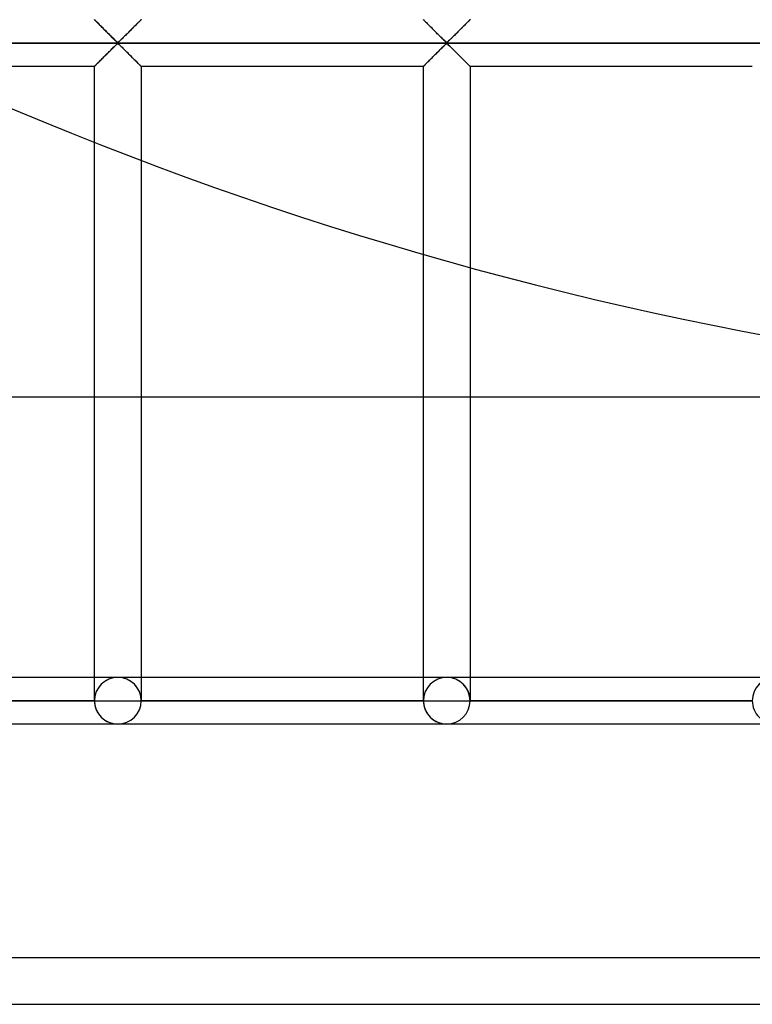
# Model space of a CAD drawing. Header units: millimetres. Extents: x -455 to 455, y -455 to 455.
# Tile 16 of 57: x -151 to -73, y -455 to -350. Entities that reach past the tile are written whole.
import ezdxf

# ---------------------------------------------------------------- set-up
doc = ezdxf.new("R2010")
doc.units = ezdxf.units.MM
doc.layers.add('MAIN-1', color=7, linetype='Continuous')
doc.layers.add('MAIN-2', color=7, linetype='Continuous')

msp = doc.modelspace()

# ---------------------------------------------------------------- linework, layer by layer
at = {"layer": 'MAIN-1'}
for p, q in [((-143.33, -349.59), (-143.33, -349.58)), ((-143.31, -349.6), (-143.33, -349.59)), ((-143.29, -349.62), (-143.31, -349.6)), ((-143.26, -349.65), (-143.29, -349.62)), ((-143.22, -349.69), (-143.26, -349.65)), ((-143.17, -349.74), (-143.22, -349.69)), ((-143.12, -349.8), (-143.17, -349.74)), ((-143.06, -349.86), (-143.12, -349.8)), ((-142.99, -349.92), (-143.06, -349.86)), ((-142.92, -350), (-142.99, -349.92)), ((-138.68, -349.92), (-138.75, -350)), ((-138.61, -349.86), (-138.68, -349.92)), ((-138.55, -349.8), (-138.61, -349.86)), ((-138.49, -349.74), (-138.55, -349.8)), ((-138.44, -349.69), (-138.49, -349.74)), ((-138.41, -349.65), (-138.44, -349.69)), ((-138.37, -349.62), (-138.41, -349.65)), ((-138.35, -349.6), (-138.37, -349.62)), ((-138.34, -349.59), (-138.35, -349.6)), ((-138.33, -349.58), (-138.34, -349.59)), ((-108.12, -349.59), (-108.12, -349.58)), ((-108.11, -349.6), (-108.12, -349.59)), ((-108.08, -349.62), (-108.11, -349.6)), ((-108.05, -349.65), (-108.08, -349.62)), ((-108.01, -349.69), (-108.05, -349.65)), ((-107.97, -349.74), (-108.01, -349.69)), ((-107.91, -349.8), (-107.97, -349.74)), ((-107.85, -349.86), (-107.91, -349.8)), ((-107.78, -349.92), (-107.85, -349.86)), ((-107.71, -350), (-107.78, -349.92)), ((-103.47, -349.92), (-103.54, -350)), ((-103.4, -349.86), (-103.47, -349.92)), ((-103.34, -349.8), (-103.4, -349.86)), ((-103.28, -349.74), (-103.34, -349.8)), ((-103.24, -349.69), (-103.28, -349.74)), ((-103.2, -349.65), (-103.24, -349.69)), ((-103.17, -349.62), (-103.2, -349.65)), ((-103.14, -349.6), (-103.17, -349.62)), ((-103.13, -349.59), (-103.14, -349.6)), ((-103.13, -349.58), (-103.13, -349.59)), ((-142.84, -350.07), (-142.92, -350)), ((-142.76, -350.16), (-142.84, -350.07)), ((-142.68, -350.24), (-142.76, -350.16)), ((-142.59, -350.33), (-142.68, -350.24)), ((-142.5, -350.41), (-142.59, -350.33)), ((-142.41, -350.5), (-142.5, -350.41)), ((-142.32, -350.6), (-142.41, -350.5)), ((-142.22, -350.69), (-142.32, -350.6)), ((-142.13, -350.79), (-142.22, -350.69)), ((-142.03, -350.88), (-142.13, -350.79)), ((-141.93, -350.98), (-142.03, -350.88)), ((-141.84, -351.08), (-141.93, -350.98)), ((-139.73, -350.98), (-139.83, -351.08)), ((-139.64, -350.88), (-139.73, -350.98)), ((-139.54, -350.79), (-139.64, -350.88)), ((-139.44, -350.69), (-139.54, -350.79)), ((-139.35, -350.6), (-139.44, -350.69)), ((-139.26, -350.5), (-139.35, -350.6)), ((-139.17, -350.41), (-139.26, -350.5)), ((-139.08, -350.33), (-139.17, -350.41)), ((-138.99, -350.24), (-139.08, -350.33)), ((-138.91, -350.16), (-138.99, -350.24)), ((-138.83, -350.07), (-138.91, -350.16)), ((-138.75, -350), (-138.83, -350.07)), ((-107.63, -350.07), (-107.71, -350)), ((-107.55, -350.16), (-107.63, -350.07)), ((-107.47, -350.24), (-107.55, -350.16)), ((-107.38, -350.33), (-107.47, -350.24)), ((-107.29, -350.41), (-107.38, -350.33)), ((-107.2, -350.5), (-107.29, -350.41)), ((-107.11, -350.6), (-107.2, -350.5)), ((-107.01, -350.69), (-107.11, -350.6)), ((-106.92, -350.79), (-107.01, -350.69)), ((-106.82, -350.88), (-106.92, -350.79)), ((-106.73, -350.98), (-106.82, -350.88)), ((-106.63, -351.08), (-106.73, -350.98)), ((-104.52, -350.98), (-104.62, -351.08)), ((-104.43, -350.88), (-104.52, -350.98)), ((-104.33, -350.79), (-104.43, -350.88)), ((-104.24, -350.69), (-104.33, -350.79)), ((-104.14, -350.6), (-104.24, -350.69)), ((-104.05, -350.5), (-104.14, -350.6)), ((-103.96, -350.41), (-104.05, -350.5)), ((-103.87, -350.33), (-103.96, -350.41)), ((-103.78, -350.24), (-103.87, -350.33)), ((-103.7, -350.16), (-103.78, -350.24)), ((-103.62, -350.07), (-103.7, -350.16)), ((-103.54, -350), (-103.62, -350.07)), ((-58.17, -352.08), (-167.74, -352.08)), ((-141.74, -351.17), (-141.84, -351.08)), ((-141.65, -351.27), (-141.74, -351.17)), ((-141.55, -351.36), (-141.65, -351.27)), ((-141.46, -351.45), (-141.55, -351.36)), ((-141.37, -351.54), (-141.46, -351.45)), ((-141.28, -351.63), (-141.37, -351.54)), ((-141.2, -351.71), (-141.28, -351.63)), ((-141.12, -351.79), (-141.2, -351.71)), ((-141.04, -351.86), (-141.12, -351.79)), ((-140.97, -351.93), (-141.04, -351.86)), ((-140.89, -351.99), (-140.97, -351.93)), ((-140.78, -351.99), (-140.89, -351.99)), ((-140.7, -351.93), (-140.78, -351.99)), ((-140.63, -351.86), (-140.7, -351.93)), ((-140.55, -351.79), (-140.63, -351.86)), ((-140.47, -351.71), (-140.55, -351.79)), ((-140.38, -351.63), (-140.47, -351.71)), ((-140.3, -351.54), (-140.38, -351.63)), ((-140.21, -351.45), (-140.3, -351.54)), ((-140.11, -351.36), (-140.21, -351.45)), ((-140.02, -351.27), (-140.11, -351.36)), ((-139.93, -351.17), (-140.02, -351.27)), ((-139.83, -351.08), (-139.93, -351.17)), ((-106.53, -351.17), (-106.63, -351.08)), ((-106.44, -351.27), (-106.53, -351.17)), ((-106.35, -351.36), (-106.44, -351.27)), ((-106.25, -351.45), (-106.35, -351.36)), ((-106.16, -351.54), (-106.25, -351.45)), ((-106.08, -351.63), (-106.16, -351.54)), ((-105.99, -351.71), (-106.08, -351.63)), ((-105.91, -351.79), (-105.99, -351.71)), ((-105.83, -351.86), (-105.91, -351.79)), ((-105.76, -351.93), (-105.83, -351.86)), ((-105.68, -351.99), (-105.76, -351.93)), ((-105.57, -351.99), (-105.68, -351.99)), ((-105.49, -351.93), (-105.57, -351.99)), ((-105.42, -351.86), (-105.49, -351.93)), ((-105.34, -351.79), (-105.42, -351.86)), ((-105.26, -351.71), (-105.34, -351.79)), ((-105.17, -351.63), (-105.26, -351.71)), ((-105.09, -351.54), (-105.17, -351.63)), ((-105, -351.45), (-105.09, -351.54)), ((-104.9, -351.36), (-105, -351.45)), ((-104.81, -351.27), (-104.9, -351.36)), ((-104.72, -351.17), (-104.81, -351.27)), ((-104.62, -351.08), (-104.72, -351.17)), ((-141.93, -353.19), (-141.84, -353.09)), ((-141.84, -353.09), (-141.74, -352.99)), ((-141.74, -352.99), (-141.65, -352.9)), ((-141.65, -352.9), (-141.55, -352.81)), ((-141.55, -352.81), (-141.46, -352.72)), ((-141.46, -352.72), (-141.37, -352.63)), ((-141.37, -352.63), (-141.28, -352.54)), ((-141.28, -352.54), (-141.2, -352.46)), ((-141.2, -352.46), (-141.12, -352.38)), ((-141.12, -352.38), (-141.04, -352.3)), ((-141.04, -352.3), (-140.97, -352.23)), ((-140.97, -352.23), (-140.89, -352.17)), ((-140.89, -352.17), (-140.78, -352.17)), ((-140.78, -352.17), (-140.7, -352.23)), ((-140.7, -352.23), (-140.63, -352.3)), ((-140.63, -352.3), (-140.55, -352.38)), ((-140.55, -352.38), (-140.47, -352.46)), ((-140.47, -352.46), (-140.38, -352.54)), ((-140.38, -352.54), (-140.3, -352.63)), ((-140.3, -352.63), (-140.21, -352.72)), ((-140.21, -352.72), (-140.11, -352.81)), ((-140.11, -352.81), (-140.02, -352.9)), ((-140.02, -352.9), (-139.93, -352.99)), ((-139.93, -352.99), (-139.83, -353.09)), ((-139.83, -353.09), (-139.73, -353.19)), ((-106.73, -353.19), (-106.63, -353.09)), ((-106.63, -353.09), (-106.53, -352.99)), ((-106.53, -352.99), (-106.44, -352.9)), ((-106.44, -352.9), (-106.35, -352.81)), ((-106.35, -352.81), (-106.25, -352.72)), ((-106.25, -352.72), (-106.16, -352.63)), ((-106.16, -352.63), (-106.08, -352.54)), ((-106.08, -352.54), (-105.99, -352.46)), ((-105.99, -352.46), (-105.91, -352.38)), ((-105.91, -352.38), (-105.83, -352.3)), ((-105.83, -352.3), (-105.76, -352.23)), ((-105.76, -352.23), (-105.68, -352.17)), ((-105.68, -352.17), (-105.57, -352.17)), ((-105.57, -352.17), (-105.49, -352.23)), ((-105.49, -352.23), (-105.42, -352.3)), ((-105.42, -352.3), (-105.34, -352.38)), ((-105.34, -352.38), (-105.26, -352.46)), ((-105.26, -352.46), (-105.17, -352.54)), ((-105.17, -352.54), (-105.09, -352.63)), ((-105.09, -352.63), (-105, -352.72)), ((-105, -352.72), (-104.9, -352.81)), ((-104.9, -352.81), (-104.81, -352.9)), ((-104.81, -352.9), (-104.72, -352.99)), ((-104.72, -352.99), (-104.62, -353.09)), ((-104.62, -353.09), (-104.52, -353.19)), ((-142.99, -354.24), (-142.92, -354.17)), ((-142.92, -354.17), (-142.84, -354.09)), ((-142.84, -354.09), (-142.76, -354.01)), ((-142.76, -354.01), (-142.68, -353.93)), ((-142.68, -353.93), (-142.59, -353.84)), ((-142.59, -353.84), (-142.5, -353.75)), ((-142.5, -353.75), (-142.41, -353.66)), ((-142.41, -353.66), (-142.32, -353.57)), ((-142.32, -353.57), (-142.22, -353.47)), ((-142.22, -353.47), (-142.13, -353.38)), ((-142.13, -353.38), (-142.03, -353.28)), ((-142.03, -353.28), (-141.93, -353.19)), ((-139.73, -353.19), (-139.64, -353.28)), ((-139.64, -353.28), (-139.54, -353.38)), ((-139.54, -353.38), (-139.44, -353.47)), ((-139.44, -353.47), (-139.35, -353.57)), ((-139.35, -353.57), (-139.26, -353.66)), ((-139.26, -353.66), (-139.17, -353.75)), ((-139.17, -353.75), (-139.08, -353.84)), ((-139.08, -353.84), (-138.99, -353.93)), ((-138.99, -353.93), (-138.91, -354.01)), ((-138.91, -354.01), (-138.83, -354.09)), ((-138.83, -354.09), (-138.75, -354.17)), ((-138.75, -354.17), (-138.68, -354.24)), ((-107.78, -354.24), (-107.71, -354.17)), ((-107.71, -354.17), (-107.63, -354.09)), ((-107.63, -354.09), (-107.55, -354.01)), ((-107.55, -354.01), (-107.47, -353.93)), ((-107.47, -353.93), (-107.38, -353.84)), ((-107.38, -353.84), (-107.29, -353.75)), ((-107.29, -353.75), (-107.2, -353.66)), ((-107.2, -353.66), (-107.11, -353.57)), ((-107.11, -353.57), (-107.01, -353.47)), ((-107.01, -353.47), (-106.92, -353.38)), ((-106.92, -353.38), (-106.82, -353.28)), ((-106.82, -353.28), (-106.73, -353.19)), ((-104.52, -353.19), (-104.43, -353.28)), ((-104.43, -353.28), (-104.33, -353.38)), ((-104.33, -353.38), (-104.24, -353.47)), ((-104.24, -353.47), (-104.14, -353.57)), ((-104.14, -353.57), (-104.05, -353.66)), ((-104.05, -353.66), (-103.96, -353.75)), ((-103.96, -353.75), (-103.87, -353.84)), ((-103.87, -353.84), (-103.78, -353.93)), ((-103.78, -353.93), (-103.7, -354.01)), ((-103.7, -354.01), (-103.62, -354.09)), ((-103.62, -354.09), (-103.54, -354.17)), ((-103.54, -354.17), (-103.47, -354.24)), ((-143.33, -354.58), (-162.39, -354.58)), ((-143.33, -354.58), (-143.31, -354.57)), ((-143.33, -354.58), (-143.33, -354.58)), ((-143.33, -362.71), (-143.33, -354.58)), ((-143.31, -354.57), (-143.29, -354.54)), ((-143.29, -354.54), (-143.26, -354.51)), ((-143.26, -354.51), (-143.22, -354.47)), ((-143.22, -354.47), (-143.17, -354.43)), ((-143.17, -354.43), (-143.12, -354.37)), ((-143.12, -354.37), (-143.06, -354.31)), ((-143.06, -354.31), (-142.99, -354.24)), ((-138.68, -354.24), (-138.61, -354.31)), ((-138.61, -354.31), (-138.55, -354.37)), ((-138.55, -354.37), (-138.49, -354.43)), ((-138.49, -354.43), (-138.44, -354.47)), ((-138.44, -354.47), (-138.41, -354.51)), ((-138.41, -354.51), (-138.37, -354.54)), ((-138.37, -354.54), (-138.35, -354.57)), ((-138.35, -354.57), (-138.34, -354.58)), ((-138.34, -354.58), (-138.33, -354.58)), ((-138.33, -354.58), (-138.33, -364.64)), ((-108.12, -354.58), (-138.33, -354.58)), ((-108.12, -354.58), (-108.11, -354.57)), ((-108.12, -354.58), (-108.12, -354.58)), ((-108.12, -374.71), (-108.12, -354.58)), ((-108.11, -354.57), (-108.08, -354.54)), ((-108.08, -354.54), (-108.05, -354.51)), ((-108.05, -354.51), (-108.01, -354.47)), ((-108.01, -354.47), (-107.97, -354.43)), ((-107.97, -354.43), (-107.91, -354.37)), ((-107.91, -354.37), (-107.85, -354.31)), ((-107.85, -354.31), (-107.78, -354.24)), ((-103.47, -354.24), (-103.4, -354.31)), ((-103.4, -354.31), (-103.34, -354.37)), ((-103.34, -354.37), (-103.28, -354.43)), ((-103.28, -354.43), (-103.24, -354.47)), ((-103.24, -354.47), (-103.2, -354.51)), ((-103.2, -354.51), (-103.17, -354.54)), ((-103.17, -354.54), (-103.14, -354.57)), ((-103.14, -354.57), (-103.13, -354.58)), ((-103.13, -354.58), (-103.13, -376.12)), ((-103.13, -354.58), (-103.13, -354.58)), ((-72.92, -354.58), (-103.13, -354.58)), ((390, -390), (-390, -390)), ((-455, -455), (455, -455))]:
    msp.add_line(p, q, dxfattribs=at)
msp.add_arc((0, 0), 390, 239.2812, 300.7188, dxfattribs=at)
at = {"layer": 'MAIN-2'}
for p, q in [((-143.33, -349.58), (-143.33, -349.59)), ((-143.33, -349.59), (-143.3, -349.61)), ((-143.3, -349.61), (-143.27, -349.64)), ((-143.27, -349.64), (-143.22, -349.69)), ((-143.22, -349.69), (-143.16, -349.75)), ((-143.16, -349.75), (-143.09, -349.82)), ((-143.09, -349.82), (-143.01, -349.9)), ((-143.01, -349.9), (-142.92, -349.99)), ((-138.75, -350), (-138.69, -349.94)), ((-138.69, -349.94), (-138.64, -349.89)), ((-138.64, -349.89), (-138.6, -349.85)), ((-138.6, -349.85), (-138.55, -349.8)), ((-138.55, -349.8), (-138.51, -349.76)), ((-138.51, -349.76), (-138.48, -349.73)), ((-138.48, -349.73), (-138.44, -349.69)), ((-138.44, -349.69), (-138.42, -349.66)), ((-138.42, -349.66), (-138.39, -349.64)), ((-138.39, -349.64), (-138.37, -349.62)), ((-138.37, -349.62), (-138.35, -349.6)), ((-138.35, -349.6), (-138.34, -349.59)), ((-138.34, -349.59), (-138.33, -349.58)), ((-138.34, -349.59), (-138.34, -349.59)), ((-108.12, -349.58), (-108.12, -349.59)), ((-108.12, -349.59), (-108.1, -349.61)), ((-108.1, -349.61), (-108.06, -349.64)), ((-108.06, -349.64), (-108.02, -349.69)), ((-108.02, -349.69), (-107.96, -349.75)), ((-107.96, -349.75), (-107.89, -349.82)), ((-107.89, -349.82), (-107.8, -349.9)), ((-107.8, -349.9), (-107.72, -349.99)), ((-103.54, -350), (-103.49, -349.94)), ((-103.49, -349.94), (-103.44, -349.89)), ((-103.44, -349.89), (-103.39, -349.85)), ((-103.39, -349.85), (-103.35, -349.8)), ((-103.35, -349.8), (-103.31, -349.76)), ((-103.31, -349.76), (-103.27, -349.73)), ((-103.27, -349.73), (-103.24, -349.69)), ((-103.24, -349.69), (-103.21, -349.66)), ((-103.21, -349.66), (-103.18, -349.64)), ((-103.18, -349.64), (-103.16, -349.62)), ((-103.16, -349.62), (-103.15, -349.6)), ((-103.15, -349.6), (-103.14, -349.59)), ((-103.14, -349.59), (-103.13, -349.59)), ((-103.13, -349.59), (-103.13, -349.58)), ((-142.92, -349.99), (-142.83, -350.09)), ((-142.83, -350.09), (-142.73, -350.19)), ((-142.73, -350.19), (-142.62, -350.3)), ((-142.62, -350.3), (-142.51, -350.4)), ((-142.51, -350.4), (-142.4, -350.52)), ((-142.4, -350.52), (-142.28, -350.63)), ((-142.28, -350.63), (-142.16, -350.75)), ((-142.16, -350.75), (-142.04, -350.87)), ((-142.04, -350.87), (-141.92, -350.99)), ((-141.92, -350.99), (-141.8, -351.11)), ((-139.84, -351.09), (-139.77, -351.02)), ((-139.77, -351.02), (-139.7, -350.95)), ((-139.7, -350.95), (-139.63, -350.88)), ((-139.63, -350.88), (-139.56, -350.81)), ((-139.56, -350.81), (-139.49, -350.74)), ((-139.49, -350.74), (-139.43, -350.67)), ((-139.43, -350.67), (-139.36, -350.61)), ((-139.36, -350.61), (-139.29, -350.54)), ((-139.29, -350.54), (-139.23, -350.48)), ((-139.23, -350.48), (-139.16, -350.41)), ((-139.16, -350.41), (-139.1, -350.35)), ((-139.1, -350.35), (-139.04, -350.29)), ((-139.04, -350.29), (-138.98, -350.23)), ((-138.98, -350.23), (-138.92, -350.17)), ((-138.92, -350.17), (-138.86, -350.11)), ((-138.86, -350.11), (-138.8, -350.05)), ((-138.8, -350.05), (-138.75, -350)), ((-107.72, -349.99), (-107.62, -350.09)), ((-107.62, -350.09), (-107.52, -350.19)), ((-107.52, -350.19), (-107.41, -350.3)), ((-107.41, -350.3), (-107.3, -350.4)), ((-107.3, -350.4), (-107.19, -350.52)), ((-107.19, -350.52), (-107.07, -350.63)), ((-107.07, -350.63), (-106.96, -350.75)), ((-106.96, -350.75), (-106.84, -350.87)), ((-106.84, -350.87), (-106.72, -350.99)), ((-106.72, -350.99), (-106.6, -351.11)), ((-104.63, -351.09), (-104.56, -351.02)), ((-104.56, -351.02), (-104.49, -350.95)), ((-104.49, -350.95), (-104.42, -350.88)), ((-104.42, -350.88), (-104.35, -350.81)), ((-104.35, -350.81), (-104.29, -350.74)), ((-104.29, -350.74), (-104.22, -350.67)), ((-104.22, -350.67), (-104.15, -350.61)), ((-104.15, -350.61), (-104.08, -350.54)), ((-104.08, -350.54), (-104.02, -350.48)), ((-104.02, -350.48), (-103.95, -350.41)), ((-103.95, -350.41), (-103.89, -350.35)), ((-103.89, -350.35), (-103.83, -350.29)), ((-103.83, -350.29), (-103.77, -350.23)), ((-103.77, -350.23), (-103.71, -350.17)), ((-103.71, -350.17), (-103.65, -350.11)), ((-103.65, -350.11), (-103.59, -350.05)), ((-103.59, -350.05), (-103.54, -350)), ((-422.5, -352.08), (422.5, -352.08)), ((-141.8, -351.11), (-141.69, -351.23)), ((-141.69, -351.23), (-141.57, -351.34)), ((-141.57, -351.34), (-141.46, -351.46)), ((-141.46, -351.46), (-141.34, -351.57)), ((-141.34, -351.57), (-141.24, -351.67)), ((-141.24, -351.67), (-141.14, -351.77)), ((-141.14, -351.77), (-141.04, -351.86)), ((-141.04, -351.86), (-140.95, -351.95)), ((-140.95, -351.95), (-140.83, -352.01)), ((-140.83, -352.01), (-140.76, -351.98)), ((-140.76, -351.98), (-140.71, -351.94)), ((-140.71, -351.94), (-140.65, -351.89)), ((-140.65, -351.89), (-140.6, -351.84)), ((-140.6, -351.84), (-140.54, -351.78)), ((-140.54, -351.78), (-140.49, -351.73)), ((-140.49, -351.73), (-140.43, -351.67)), ((-140.43, -351.67), (-140.37, -351.61)), ((-140.37, -351.61), (-140.3, -351.55)), ((-140.3, -351.55), (-140.24, -351.49)), ((-140.24, -351.49), (-140.17, -351.42)), ((-140.17, -351.42), (-140.11, -351.35)), ((-140.11, -351.35), (-140.04, -351.29)), ((-140.04, -351.29), (-139.97, -351.22)), ((-139.97, -351.22), (-139.91, -351.15)), ((-139.91, -351.15), (-139.84, -351.09)), ((-106.6, -351.11), (-106.48, -351.23)), ((-106.48, -351.23), (-106.36, -351.34)), ((-106.36, -351.34), (-106.25, -351.46)), ((-106.25, -351.46), (-106.14, -351.57)), ((-106.14, -351.57), (-106.03, -351.67)), ((-106.03, -351.67), (-105.93, -351.77)), ((-105.93, -351.77), (-105.83, -351.86)), ((-105.83, -351.86), (-105.74, -351.95)), ((-105.74, -351.95), (-105.62, -352.01)), ((-105.62, -352.01), (-105.55, -351.98)), ((-105.55, -351.98), (-105.5, -351.94)), ((-105.5, -351.94), (-105.44, -351.89)), ((-105.44, -351.89), (-105.39, -351.84)), ((-105.39, -351.84), (-105.33, -351.78)), ((-105.33, -351.78), (-105.28, -351.73)), ((-105.28, -351.73), (-105.22, -351.67)), ((-105.22, -351.67), (-105.16, -351.61)), ((-105.16, -351.61), (-105.09, -351.55)), ((-105.09, -351.55), (-105.03, -351.49)), ((-105.03, -351.49), (-104.97, -351.42)), ((-104.97, -351.42), (-104.9, -351.35)), ((-104.9, -351.35), (-104.83, -351.29)), ((-104.83, -351.29), (-104.77, -351.22)), ((-104.77, -351.22), (-104.7, -351.15)), ((-104.7, -351.15), (-104.63, -351.09)), ((-141.83, -353.08), (-141.9, -353.15)), ((-141.76, -353.01), (-141.83, -353.08)), ((-141.69, -352.94), (-141.76, -353.01)), ((-141.62, -352.88), (-141.69, -352.94)), ((-141.56, -352.81), (-141.62, -352.88)), ((-141.49, -352.75), (-141.56, -352.81)), ((-141.43, -352.68), (-141.49, -352.75)), ((-141.36, -352.62), (-141.43, -352.68)), ((-141.3, -352.56), (-141.36, -352.62)), ((-141.24, -352.5), (-141.3, -352.56)), ((-141.18, -352.44), (-141.24, -352.5)), ((-141.12, -352.38), (-141.18, -352.44)), ((-141.07, -352.33), (-141.12, -352.38)), ((-141.01, -352.28), (-141.07, -352.33)), ((-140.96, -352.23), (-141.01, -352.28)), ((-140.91, -352.19), (-140.96, -352.23)), ((-140.83, -352.15), (-140.91, -352.19)), ((-140.72, -352.22), (-140.83, -352.15)), ((-140.63, -352.3), (-140.72, -352.22)), ((-140.53, -352.39), (-140.63, -352.3)), ((-140.43, -352.49), (-140.53, -352.39)), ((-140.32, -352.6), (-140.43, -352.49)), ((-140.21, -352.71), (-140.32, -352.6)), ((-140.1, -352.82), (-140.21, -352.71)), ((-139.98, -352.94), (-140.1, -352.82)), ((-139.86, -353.06), (-139.98, -352.94)), ((-139.74, -353.18), (-139.86, -353.06)), ((-106.62, -353.08), (-106.69, -353.15)), ((-106.55, -353.01), (-106.62, -353.08)), ((-106.48, -352.94), (-106.55, -353.01)), ((-106.42, -352.88), (-106.48, -352.94)), ((-106.35, -352.81), (-106.42, -352.88)), ((-106.28, -352.75), (-106.35, -352.81)), ((-106.22, -352.68), (-106.28, -352.75)), ((-106.16, -352.62), (-106.22, -352.68)), ((-106.09, -352.56), (-106.16, -352.62)), ((-106.03, -352.5), (-106.09, -352.56)), ((-105.97, -352.44), (-106.03, -352.5)), ((-105.92, -352.38), (-105.97, -352.44)), ((-105.86, -352.33), (-105.92, -352.38)), ((-105.81, -352.28), (-105.86, -352.33)), ((-105.75, -352.23), (-105.81, -352.28)), ((-105.7, -352.19), (-105.75, -352.23)), ((-105.62, -352.15), (-105.7, -352.19)), ((-105.51, -352.22), (-105.62, -352.15)), ((-105.42, -352.3), (-105.51, -352.22)), ((-105.32, -352.39), (-105.42, -352.3)), ((-105.22, -352.49), (-105.32, -352.39)), ((-105.11, -352.6), (-105.22, -352.49)), ((-105, -352.71), (-105.11, -352.6)), ((-104.89, -352.82), (-105, -352.71)), ((-104.77, -352.94), (-104.89, -352.82)), ((-104.65, -353.06), (-104.77, -352.94)), ((-104.53, -353.18), (-104.65, -353.06)), ((-142.92, -354.17), (-142.97, -354.22)), ((-142.86, -354.12), (-142.92, -354.17)), ((-142.81, -354.06), (-142.86, -354.12)), ((-142.75, -354), (-142.81, -354.06)), ((-142.69, -353.94), (-142.75, -354)), ((-142.63, -353.88), (-142.69, -353.94)), ((-142.57, -353.82), (-142.63, -353.88)), ((-142.5, -353.76), (-142.57, -353.82)), ((-142.44, -353.69), (-142.5, -353.76)), ((-142.37, -353.63), (-142.44, -353.69)), ((-142.31, -353.56), (-142.37, -353.63)), ((-142.24, -353.49), (-142.31, -353.56)), ((-142.17, -353.42), (-142.24, -353.49)), ((-142.1, -353.36), (-142.17, -353.42)), ((-142.03, -353.29), (-142.1, -353.36)), ((-141.97, -353.22), (-142.03, -353.29)), ((-141.9, -353.15), (-141.97, -353.22)), ((-139.62, -353.3), (-139.74, -353.18)), ((-139.5, -353.42), (-139.62, -353.3)), ((-139.38, -353.53), (-139.5, -353.42)), ((-139.27, -353.65), (-139.38, -353.53)), ((-139.16, -353.76), (-139.27, -353.65)), ((-139.05, -353.87), (-139.16, -353.76)), ((-138.94, -353.98), (-139.05, -353.87)), ((-138.84, -354.08), (-138.94, -353.98)), ((-138.74, -354.17), (-138.84, -354.08)), ((-138.65, -354.26), (-138.74, -354.17)), ((-107.71, -354.17), (-107.76, -354.22)), ((-107.66, -354.12), (-107.71, -354.17)), ((-107.6, -354.06), (-107.66, -354.12)), ((-107.54, -354), (-107.6, -354.06)), ((-107.48, -353.94), (-107.54, -354)), ((-107.42, -353.88), (-107.48, -353.94)), ((-107.36, -353.82), (-107.42, -353.88)), ((-107.3, -353.76), (-107.36, -353.82)), ((-107.23, -353.69), (-107.3, -353.76)), ((-107.17, -353.63), (-107.23, -353.69)), ((-107.1, -353.56), (-107.17, -353.63)), ((-107.03, -353.49), (-107.1, -353.56)), ((-106.96, -353.42), (-107.03, -353.49)), ((-106.9, -353.36), (-106.96, -353.42)), ((-106.83, -353.29), (-106.9, -353.36)), ((-106.76, -353.22), (-106.83, -353.29)), ((-106.69, -353.15), (-106.76, -353.22)), ((-104.41, -353.3), (-104.53, -353.18)), ((-104.29, -353.42), (-104.41, -353.3)), ((-104.18, -353.53), (-104.29, -353.42)), ((-104.06, -353.65), (-104.18, -353.53)), ((-103.95, -353.76), (-104.06, -353.65)), ((-103.84, -353.87), (-103.95, -353.76)), ((-103.73, -353.98), (-103.84, -353.87)), ((-103.63, -354.08), (-103.73, -353.98)), ((-103.53, -354.17), (-103.63, -354.08)), ((-103.45, -354.26), (-103.53, -354.17)), ((-143.32, -354.57), (-143.33, -354.58)), ((-143.33, -354.58), (-143.33, -354.58)), ((-143.31, -354.56), (-143.32, -354.57)), ((-143.3, -354.55), (-143.31, -354.56)), ((-143.28, -354.53), (-143.3, -354.55)), ((-143.25, -354.5), (-143.28, -354.53)), ((-143.22, -354.47), (-143.25, -354.5)), ((-143.19, -354.44), (-143.22, -354.47)), ((-143.15, -354.4), (-143.19, -354.44)), ((-143.11, -354.36), (-143.15, -354.4)), ((-143.07, -354.32), (-143.11, -354.36)), ((-143.02, -354.27), (-143.07, -354.32)), ((-142.97, -354.22), (-143.02, -354.27)), ((-138.57, -354.34), (-138.65, -354.26)), ((-138.5, -354.42), (-138.57, -354.34)), ((-138.44, -354.47), (-138.5, -354.42)), ((-138.4, -354.52), (-138.44, -354.47)), ((-138.36, -354.56), (-138.4, -354.52)), ((-138.34, -354.58), (-138.36, -354.56)), ((-138.33, -354.58), (-138.34, -354.58)), ((-108.11, -354.57), (-108.12, -354.58)), ((-108.12, -354.58), (-108.12, -354.58)), ((-108.1, -354.56), (-108.11, -354.57)), ((-108.09, -354.55), (-108.1, -354.56)), ((-108.07, -354.53), (-108.09, -354.55)), ((-108.04, -354.5), (-108.07, -354.53)), ((-108.01, -354.47), (-108.04, -354.5)), ((-107.98, -354.44), (-108.01, -354.47)), ((-107.94, -354.4), (-107.98, -354.44)), ((-107.9, -354.36), (-107.94, -354.4)), ((-107.86, -354.32), (-107.9, -354.36)), ((-107.81, -354.27), (-107.86, -354.32)), ((-107.76, -354.22), (-107.81, -354.27)), ((-103.36, -354.34), (-103.45, -354.26)), ((-103.29, -354.42), (-103.36, -354.34)), ((-103.23, -354.47), (-103.29, -354.42)), ((-103.19, -354.52), (-103.23, -354.47)), ((-103.15, -354.56), (-103.19, -354.52)), ((-103.13, -354.58), (-103.15, -354.56)), ((-103.13, -354.58), (-103.13, -354.58)), ((-143.33, -422.5), (-143.33, -362.71)), ((-138.33, -364.64), (-138.33, -422.5)), ((-108.12, -422.5), (-108.12, -374.71)), ((-103.13, -376.12), (-103.13, -422.5)), ((-140.83, -420), (-176.04, -420)), ((-140.83, -420), (-176.04, -420)), ((-105.62, -420), (-140.83, -420)), ((-105.62, -420), (-140.83, -420)), ((-70.42, -420), (-105.62, -420)), ((-70.42, -420), (-105.62, -420)), ((-173.54, -422.5), (-143.33, -422.5)), ((-143.33, -422.5), (-173.54, -422.5)), ((-173.54, -422.5), (-143.33, -422.5)), ((-143.33, -422.5), (-173.54, -422.5)), ((-143.33, -422.5), (-143.33, -422.5)), ((-143.33, -422.5), (-143.33, -422.5)), ((-143.33, -422.5), (-143.33, -422.5)), ((-143.33, -422.5), (-140.83, -422.5)), ((-140.83, -422.5), (-138.33, -422.5)), ((-138.33, -422.5), (-138.33, -422.5)), ((-138.33, -422.5), (-138.33, -422.5)), ((-138.33, -422.5), (-108.12, -422.5)), ((-108.12, -422.5), (-138.33, -422.5)), ((-138.33, -422.5), (-138.33, -422.5)), ((-138.33, -422.5), (-108.12, -422.5)), ((-108.12, -422.5), (-138.33, -422.5)), ((-108.12, -422.5), (-108.12, -422.5)), ((-108.12, -422.5), (-108.12, -422.5)), ((-108.12, -422.5), (-108.12, -422.5)), ((-108.12, -422.5), (-105.62, -422.5)), ((-105.62, -422.5), (-103.13, -422.5)), ((-103.13, -422.5), (-103.13, -422.5)), ((-103.13, -422.5), (-103.13, -422.5)), ((-103.13, -422.5), (-72.92, -422.5)), ((-72.92, -422.5), (-103.13, -422.5)), ((-103.13, -422.5), (-103.13, -422.5)), ((-103.13, -422.5), (-72.92, -422.5)), ((-72.92, -422.5), (-103.13, -422.5)), ((-72.92, -422.5), (-72.92, -422.5)), ((-72.92, -422.5), (-72.92, -422.5)), ((-72.92, -422.5), (-72.92, -422.5)), ((-140.83, -425), (-176.04, -425)), ((-140.83, -425), (-176.04, -425)), ((-105.62, -425), (-140.83, -425)), ((-105.62, -425), (-140.83, -425)), ((-70.42, -425), (-105.62, -425)), ((-70.42, -425), (-105.62, -425)), ((-450, -450), (450, -450))]:
    msp.add_line(p, q, dxfattribs=at)
for centre, start, end in [((-140.83, -422.5), 0, 180), ((-105.62, -422.5), 0, 180), ((-70.42, -422.5), 0, 180), ((-140.83, -422.5), 180, 0), ((-105.62, -422.5), 180, 0)]:
    msp.add_arc(centre, 2.5, start, end, dxfattribs=at)
for centre, major_axis, start_param, end_param in [((-140.83, -422.5), (0, 2.5), 0, 1.570796), ((-140.83, -422.5), (0, -2.5), 1.570796, 3.141593), ((-105.62, -422.5), (0, 2.5), 0, 1.570796), ((-105.62, -422.5), (0, -2.5), 1.570796, 3.141593), ((-70.42, -422.5), (0, 2.5), 0, 1.570796), ((-140.83, -422.5), (0, 2.5), 1.570796, 3.141593), ((-140.83, -422.5), (0, -2.5), 0, 1.570796), ((-105.62, -422.5), (0, 2.5), 1.570796, 3.141593), ((-105.62, -422.5), (0, -2.5), 0, 1.570796), ((-70.42, -422.5), (0, 2.5), 1.570796, 3.141593)]:
    msp.add_ellipse(centre, major_axis=major_axis, ratio=1, start_param=start_param, end_param=end_param, dxfattribs=at)

doc.saveas('drawing.dxf')
